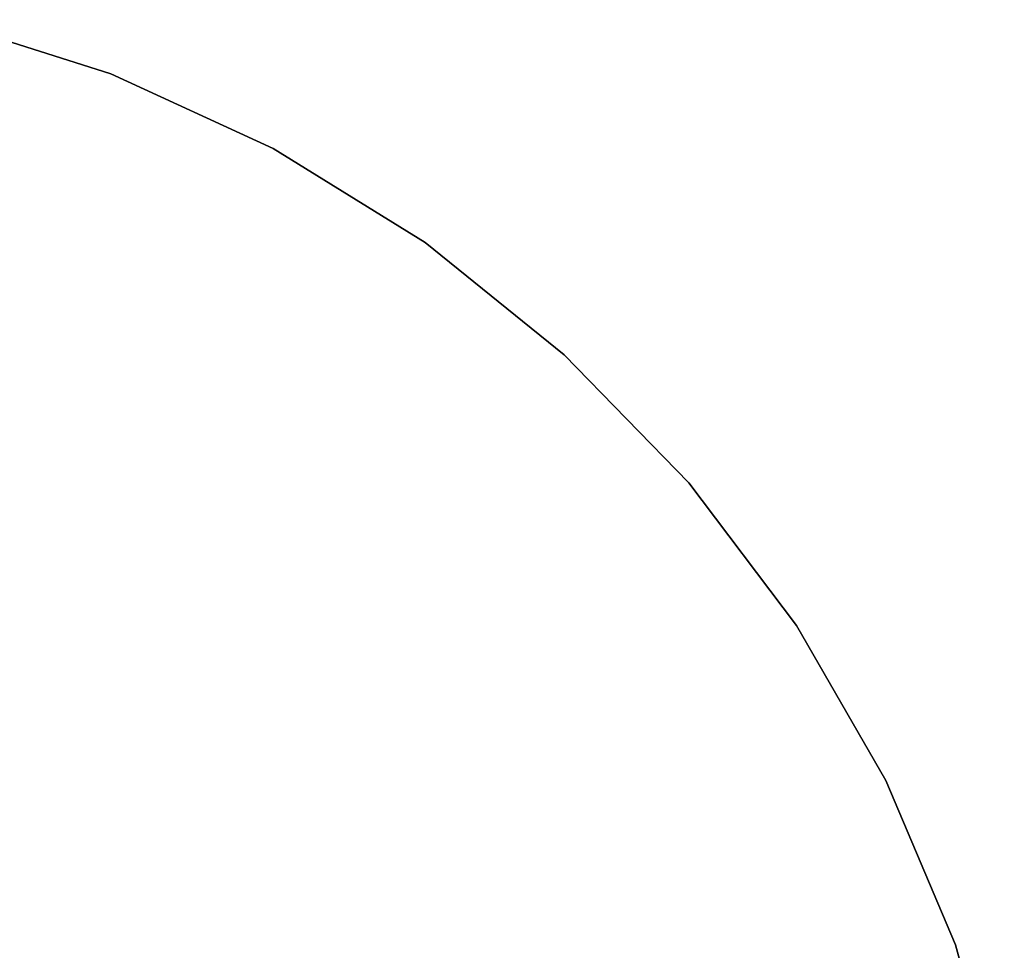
# Model space of a CAD drawing. Extents: x 0.1 to 16.1, y -7 to 7.
# Tile 108 of 108: x 10.2 to 14.9, y 2.3 to 6.8. Entities that reach past the tile are written whole.
import ezdxf

# ---------------------------------------------------------------- set-up
doc = ezdxf.new("R2010")
doc.units = 0
doc.header["$LTSCALE"] = 2.54
doc.layers.get('0').update_dxf_attribs({"color": 13, "linetype": 'CONTINUOUS'})

# ---------------------------------------------------------------- blocks, each defined once
blk = doc.blocks.new('DROPS_WOOD_C_PM_STL')
at = {"color": 0}
for p, q in [((9.7874, 6.7886, 29.3581), (10.6087, 6.5273, 29.3581)), ((10.6087, 6.5273, 28.3581), (9.7874, 6.7886, 28.3581)), ((9.7874, 6.7886, 29.3581), (10.6087, 6.5273, 29.3581)), ((10.6087, 6.5273, 28.3581), (9.7874, 6.7886, 28.3581)), ((10.6087, 6.5273, 29.3581), (10.6087, 6.5273, 28.3581)), ((10.6087, 6.5273, 29.3581), (11.3917, 6.1671, 29.3581)), ((11.3917, 6.1671, 28.3581), (10.6087, 6.5273, 28.3581)), ((10.6087, 6.5273, 29.3581), (10.6087, 6.5273, 28.3581)), ((10.6087, 6.5273, 29.3581), (11.3917, 6.1671, 29.3581)), ((11.3917, 6.1671, 28.3581), (10.6087, 6.5273, 28.3581)), ((11.3917, 6.1671, 29.3581), (11.3917, 6.1671, 28.3581)), ((11.3917, 6.1671, 29.3581), (12.1244, 5.7134, 29.3581)), ((12.1244, 5.7134, 28.3581), (11.3917, 6.1671, 28.3581)), ((11.3917, 6.1671, 29.3581), (11.3917, 6.1671, 28.3581)), ((11.3917, 6.1671, 29.3581), (12.1244, 5.7134, 29.3581)), ((12.1244, 5.7134, 28.3581), (11.3917, 6.1671, 28.3581)), ((12.1244, 5.7134, 29.3581), (12.1244, 5.7134, 28.3581)), ((12.1244, 5.7134, 29.3581), (12.7959, 5.1731, 29.3581)), ((12.7959, 5.1731, 28.3581), (12.1244, 5.7134, 28.3581)), ((12.1244, 5.7134, 29.3581), (12.1244, 5.7134, 28.3581)), ((12.1244, 5.7134, 29.3581), (12.7959, 5.1731, 29.3581)), ((12.7959, 5.1731, 28.3581), (12.1244, 5.7134, 28.3581)), ((12.7959, 5.1731, 29.3581), (12.7959, 5.1731, 28.3581)), ((12.7959, 5.1731, 29.3581), (13.3958, 4.5543, 29.3581)), ((13.3958, 4.5543, 28.3581), (12.7959, 5.1731, 28.3581)), ((12.7959, 5.1731, 29.3581), (12.7959, 5.1731, 28.3581)), ((12.7959, 5.1731, 29.3581), (13.3958, 4.5543, 29.3581)), ((13.3958, 4.5543, 28.3581), (12.7959, 5.1731, 28.3581)), ((13.3958, 4.5543, 29.3581), (13.3958, 4.5543, 28.3581)), ((13.3958, 4.5543, 29.3581), (13.9152, 3.8666, 29.3581)), ((13.9152, 3.8666, 28.3581), (13.3958, 4.5543, 28.3581)), ((13.3958, 4.5543, 29.3581), (13.3958, 4.5543, 28.3581)), ((13.3958, 4.5543, 29.3581), (13.9152, 3.8666, 29.3581)), ((13.9152, 3.8666, 28.3581), (13.3958, 4.5543, 28.3581)), ((13.9152, 3.8666, 29.3581), (13.9152, 3.8666, 28.3581)), ((13.9152, 3.8666, 29.3581), (14.3461, 3.1202, 29.3581)), ((14.3461, 3.1202, 28.3581), (13.9152, 3.8666, 28.3581)), ((13.9152, 3.8666, 29.3581), (13.9152, 3.8666, 28.3581)), ((13.9152, 3.8666, 29.3581), (14.3461, 3.1202, 29.3581)), ((14.3461, 3.1202, 28.3581), (13.9152, 3.8666, 28.3581)), ((14.3461, 3.1202, 29.3581), (14.3461, 3.1202, 28.3581)), ((14.3461, 3.1202, 29.3581), (14.6821, 2.3265, 29.3581)), ((14.6821, 2.3265, 28.3581), (14.3461, 3.1202, 28.3581)), ((14.3461, 3.1202, 29.3581), (14.3461, 3.1202, 28.3581)), ((14.3461, 3.1202, 29.3581), (14.6821, 2.3265, 29.3581)), ((14.6821, 2.3265, 28.3581), (14.3461, 3.1202, 28.3581)), ((14.6821, 2.3265, 29.3581), (14.6821, 2.3265, 28.3581)), ((14.6821, 2.3265, 29.3581), (14.9179, 1.4975, 29.3581)), ((14.9179, 1.4975, 28.3581), (14.6821, 2.3265, 28.3581)), ((14.6821, 2.3265, 29.3581), (14.6821, 2.3265, 28.3581)), ((14.6821, 2.3265, 29.3581), (14.9179, 1.4975, 29.3581)), ((14.9179, 1.4975, 28.3581), (14.6821, 2.3265, 28.3581))]:
    blk.add_line(p, q, dxfattribs=at)

msp = doc.modelspace()

# ---------------------------------------------------------------- block references
at = {"color": 0}
msp.add_blockref('DROPS_WOOD_C_PM_STL', (0, 0), dxfattribs=at)

doc.saveas('drawing.dxf')
